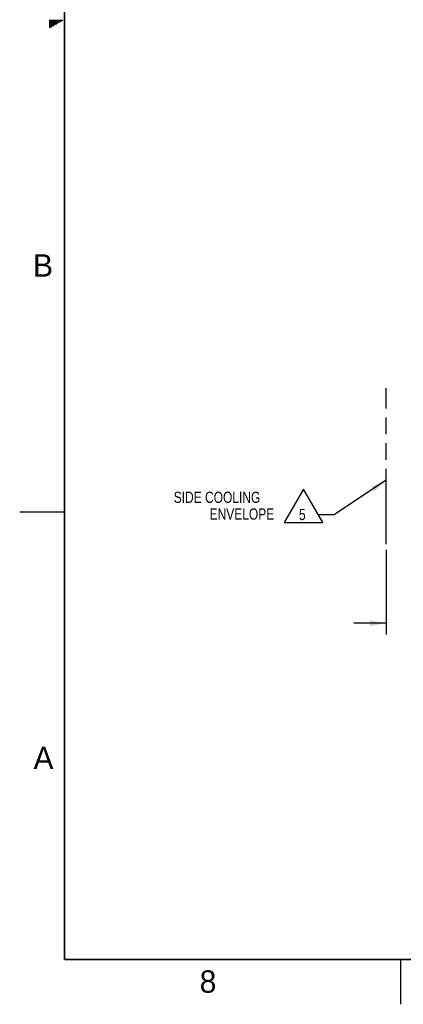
# Model space of a CAD drawing. Header units: inches. Extents: x 0 to 34, y 0 to 22.
# Tile 1 of 118: x 0 to 4.3, y 0 to 11. Entities that reach past the tile are written whole.
import ezdxf

# ---------------------------------------------------------------- set-up
doc = ezdxf.new("R2010")
doc.units = ezdxf.units.IN
doc.header["$LTSCALE"] = 1.87
doc.header["$MEASUREMENT"] = 0
doc.linetypes.add('PHANTOM', pattern=[0.8, 0.45, -0.05, 0.1, -0.05, 0.1, -0.05])
doc.layers.get('0').update_dxf_attribs({"linetype": 'CONTINUOUS'})
doc.layers.add('DETAIL', color=7, linetype='CONTINUOUS')
doc.layers.add('DIMENSIONS', color=7, linetype='CONTINUOUS')
doc.styles.get("Standard").update_dxf_attribs({"font": 'txt', "width": 0.8})
doc.dimstyles.new('DIMSTYLE_1', dxfattribs={"dimtxt": 0.125, "dimasz": 0.18, "dimexe": 0.18, "dimexo": 0.0625, "dimgap": 0.09, "dimtad": 0, "dimtih": 1, "dimtoh": 1, "dimlfac": 4, "dimzin": 4, "dimdsep": 46, "dimtxsty": 'STANDARD', "dimblk": '_FILLED', "dimblk1": '_FILLED', "dimblk2": '_FILLED', "dimcen": 0.09, "dimadec": 0, "dimazin": 0, "dimtp": 0.02, "dimtm": 0.02, "dimtfac": 1, "dimtofl": 0, "dimtmove": 0, "dimatfit": 3, "dimldrblk": '_FILLED', "dimfxl": 1, "dimtolj": 1, "dimtzin": 4, "dimarcsym": 0})

# ---------------------------------------------------------------- blocks, each defined once
blk = doc.blocks.new('_FILLED')
at = {"color": 0, "linetype": 'BYBLOCK'}
blk.add_solid([(0, 0), (-1, 0.174), (-1, -0.174)], dxfattribs=at)
blk = doc.blocks.new('*D0')
at = {"layer": 'DIMENSIONS', "color": 2, "linetype": 'CONTINUOUS'}
for p, q in [((4.088, 5.076), (4.088, 4.131)), ((4.525, 5.076), (4.525, 4.131)), ((4.088, 4.256), (3.728, 4.256)), ((4.525, 4.256), (4.886, 4.256))]:
    blk.add_line(p, q, dxfattribs=at)
at = {"layer": 'DIMENSIONS', "color": 2, "linetype": 'CONTINUOUS', "xscale": 0.18, "yscale": 0.18, "zscale": 0.18}
blk.add_blockref('_FILLED', (4.088, 4.256), dxfattribs=at)
at = {"layer": 'DIMENSIONS', "color": 2, "linetype": 'CONTINUOUS', "xscale": 0.18, "yscale": 0.18, "zscale": 0.18, "rotation": 180}
blk.add_blockref('_FILLED', (4.525, 4.256), dxfattribs=at)
at = {"layer": 'DIMENSIONS', "color": 2, "linetype": 'CONTINUOUS', "width": 0.8}
for s, p in [('1.75', (4.949, 4.193)), ('[', (5.474, 4.193)), ('44.5', (5.574, 4.193)), (']', (5.974, 4.193))]:
    blk.add_text(s, height=0.125, dxfattribs=at).set_placement(p)
blk = doc.blocks.new('FLAG_TRIANGLE_BL3', base_point=(2.903, 5.616))
at = {"layer": 'DETAIL', "color": 2, "linetype": 'CONTINUOUS'}
for p, q in [((4.088, 5.853), (3.511, 5.47)), ((3.167, 5.754), (2.951, 5.379)), ((3.383, 5.379), (3.167, 5.754)), ((3.331, 5.47), (3.511, 5.47)), ((2.951, 5.379), (3.383, 5.379))]:
    blk.add_line(p, q, dxfattribs=at)
blk.add_solid([(3.955, 5.728), (4.088, 5.853), (3.921, 5.78)], dxfattribs=at)
at = {"layer": 'DETAIL', "color": 2, "linetype": 'CONTINUOUS', "width": 0.8}
for s, p in [('SIDE COOLING', (1.718, 5.599)), ('ENVELOPE', (2.118, 5.412)), ('5', (3.115, 5.407))]:
    blk.add_text(s, height=0.125, dxfattribs=at).set_placement(p)

msp = doc.modelspace()

# ---------------------------------------------------------------- linework, layer by layer
at = {"color": 2, "linetype": 'CONTINUOUS'}
for p, q in [((0.3303, 10.99), (0.4827, 10.99)), ((0.3303, 10.98), (0.4654, 10.98)), ((0.3303, 10.97), (0.448, 10.97)), ((0.3303, 10.96), (0.4307, 10.96)), ((0.3303, 10.95), (0.4134, 10.95)), ((0.3303, 10.94), (0.3961, 10.94)), ((0.3303, 10.93), (0.3788, 10.93)), ((0.3303, 10.92), (0.3614, 10.92)), ((0.3303, 10.91), (0.3441, 10.91)), ((0, 5.5), (0.5, 5.5)), ((4.25, 0), (4.25, 0.5))]:
    msp.add_line(p, q, dxfattribs=at)
at = {"color": 7, "linetype": 'CONTINUOUS', "const_width": 0.02}
for points in [[(0.5, 21.5), (0.5, 0.5)], [(0.5, 0.5), (33.5, 0.5)]]:
    msp.add_lwpolyline(points, dxfattribs=at)
at = {"layer": 'DETAIL', "color": 8, "linetype": 'PHANTOM'}
msp.add_line((4.088, 5.1387), (4.088, 6.8807), dxfattribs=at)

# ---------------------------------------------------------------- block references
at = {"layer": 'DETAIL', "color": 2, "linetype": 'CONTINUOUS'}
msp.add_blockref('FLAG_TRIANGLE_BL3', (2.903, 5.6162), dxfattribs=at)

# ---------------------------------------------------------------- texts
at = {"color": 2, "linetype": 'CONTINUOUS'}
for s, p in [('B', (0.1484, 8.1257)), ('A', (0.1541, 2.6261)), ('8', (2.0074, 0.1291))]:
    msp.add_text(s, height=0.25, dxfattribs=at).set_placement(p)

# ---------------------------------------------------------------- dimensions: what is measured, and where the dimension line sits
at = {"layer": 'DIMENSIONS', "color": 2, "linetype": 'CONTINUOUS'}
dim = msp.add_linear_dim(base=(4.088, 4.2559), p1=(4.5255, 5.0762), p2=(4.088, 5.0762), angle=180, dimstyle='DIMSTYLE_1', dxfattribs=at)
dim.commit()
dim.dimension.update_dxf_attribs({"geometry": '*D0', "text_midpoint": (5.511, 4.2559), "dimtype": 160})

doc.saveas('drawing.dxf')
